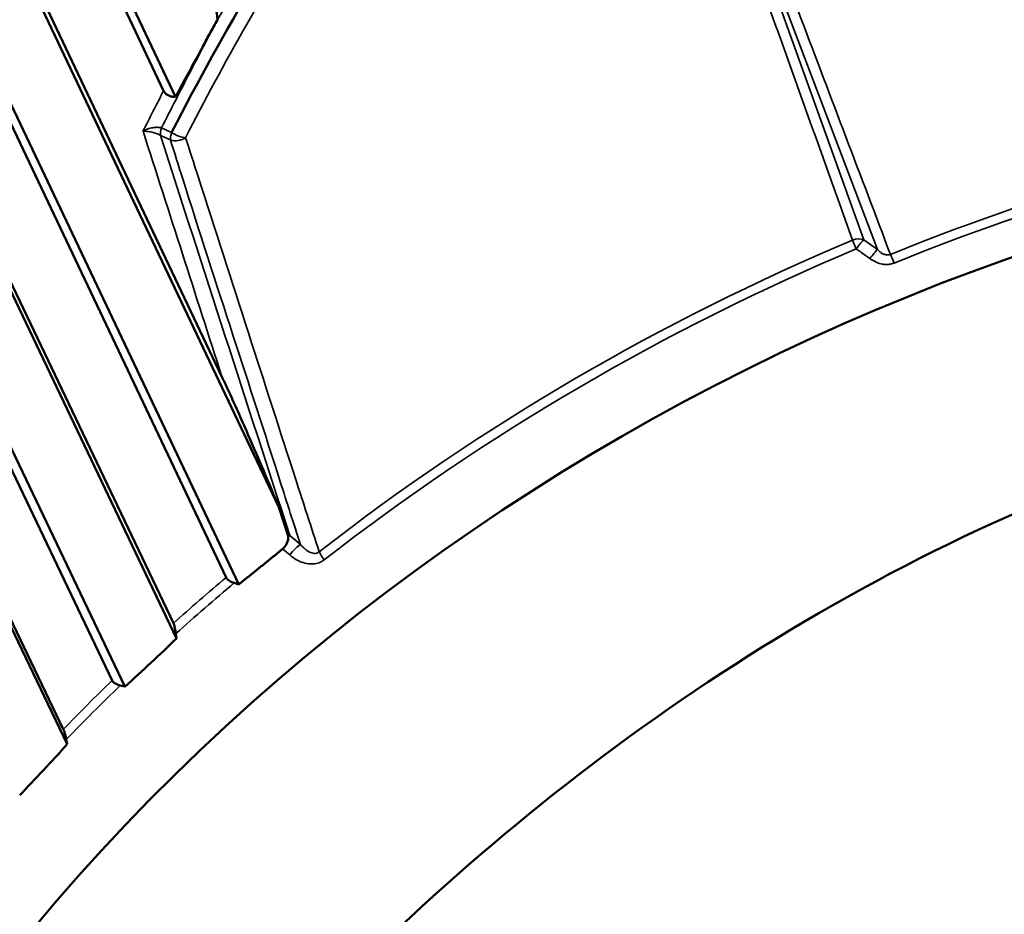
# Model space of a CAD drawing. Header units: millimetres. Extents: x 0 to 2239, y -60 to 841.
# Tile 107 of 165: x 1048.5 to 1051.89, y 206.88 to 209.96. Entities that reach past the tile are written whole.
import ezdxf

# ---------------------------------------------------------------- set-up
doc = ezdxf.new("R2010")
doc.units = ezdxf.units.MM
doc.layers.add('Sichtbar (ISO)', color=7, linetype='Continuous', lineweight=50)
doc.layers.add('Sichtbar schmal (ISO)', color=7, linetype='Continuous', lineweight=35)

msp = doc.modelspace()

# ---------------------------------------------------------------- linework, layer by layer
at = {"layer": 'Sichtbar (ISO)'}
for p, q in [((1048.9952, 209.7148), (1047.3885, 213.1208)), ((1049.0362, 209.6935), (1047.4194, 213.1206)), ((1047.1858, 212.9671), (1049.1959, 208.7304)), ((1049.3919, 208.2816), (1047.1816, 212.9403)), ((1049.2538, 208.0162), (1046.991, 212.7854)), ((1049.2102, 208.0398), (1046.9596, 212.7833)), ((1046.7696, 212.6178), (1049.0291, 207.8821)), ((1049.0398, 207.8298), (1046.768, 212.5912)), ((1048.8182, 207.6854), (1046.5587, 212.4211)), ((1048.8621, 207.6641), (1046.5903, 212.4255)), ((1046.3826, 212.245), (1048.6503, 207.5175)), ((1048.6637, 207.4657), (1046.3837, 212.2188)), ((1049.3919, 208.2816), (1049.4231, 208.1861)), ((1049.2381, 208.0212), (1049.2538, 208.0162)), ((1049.0398, 207.8298), (1049.0376, 207.8466)), ((1048.8463, 207.6681), (1048.8621, 207.6641)), ((1048.6637, 207.4657), (1048.6605, 207.4823))]:
    msp.add_line(p, q, dxfattribs=at)
for centre, major_axis, ratio, start_param, end_param in [((1053.2896, 204.3472), (-5.711, -2.6505), 0.788675, 2.822009, 6.594584), ((1049.3762, 208.1715), (0.0402, 0.0303), 0.870887, 4.762196, 5.768361), ((1049.3894, 208.1616), (0.0292, 0.0317), 0.599084, 5.768959, 5.959427), ((1047.2159, 211.3834), (3.8662, 5.1285), 0.581579, 4.399161, 4.438089), ((1046.8405, 211.0081), (3.3592, 5.4741), 0.560191, 4.346008, 4.384936)]:
    msp.add_ellipse(centre, major_axis=major_axis, ratio=ratio, start_param=start_param, end_param=end_param, dxfattribs=at)
msp.add_ellipse((1054.1311, 202.534), major_axis=(4.9435, 2.2943), ratio=0.788675, dxfattribs=at)
for points, knots in [([(1056.2194, 213.7718), (1055.9847, 214.2774), (1055.6476, 214.7352), (1054.8021, 215.5102), (1054.2934, 215.8268), (1053.1544, 216.2877), (1052.5236, 216.431), (1051.2041, 216.5289), (1050.5155, 216.483), (1049.1507, 216.2064), (1048.4749, 215.9757), (1047.2045, 215.3527), (1046.6102, 214.9606), (1045.5635, 214.0542), (1045.1112, 213.5401), (1044.3951, 212.4419), (1044.1312, 211.858), (1043.8197, 210.6803), (1043.7716, 210.0867), (1043.8846, 209.0549), (1044.0083, 208.6084), (1044.2007, 208.1939)], [3.492472, 3.492472, 3.492472, 3.492472, 3.809585, 3.809585, 4.127835, 4.127835, 4.447926, 4.447926, 4.769018, 4.769018, 5.090415, 5.090415, 5.41186, 5.41186, 5.733233, 5.733233, 6.054217, 6.054217, 6.374033, 6.374033, 6.634065, 6.634065, 6.634065, 6.634065]), ([(1049.1804, 209.9592), (1049.179, 209.9742), (1049.1773, 209.9886), (1049.1737, 210.0071), (1049.1724, 210.0129), (1049.1696, 210.0224), (1049.1681, 210.0265), (1049.1666, 210.0299)], [0.0003224, 0.0003224, 0.0003224, 0.0003224, 0.00927884, 0.00927884, 0.0134864, 0.0134864, 0.01706187, 0.01706187, 0.01706187, 0.01706187]), ([(1049.1804, 209.9592), (1049.1712, 209.9431), (1049.1621, 209.9264), (1049.1445, 209.8938), (1049.1355, 209.877), (1049.1205, 209.8494), (1049.1144, 209.838), (1049.0969, 209.8056), (1049.0849, 209.7834), (1049.0612, 209.7396), (1049.0485, 209.7162), (1049.0362, 209.6935)], [-0.06618874, -0.06618874, -0.06618874, -0.06618874, -0.05388238, -0.05388238, -0.04152034, -0.04152034, -0.03296767, -0.03296767, -0.01695507, -0.01695507, -0.00000093, -0.00000093, -0.00000093, -0.00000093]), ([(1048.9952, 209.7148), (1048.997, 209.7111), (1048.9995, 209.7078), (1049.0049, 209.7028), (1049.0076, 209.7009), (1049.0138, 209.6977), (1049.0171, 209.6964), (1049.0231, 209.6948), (1049.0257, 209.6943), (1049.0309, 209.6937), (1049.0336, 209.6935), (1049.0362, 209.6935)], [0.000001, 0.000001, 0.000001, 0.000001, 0.00393795, 0.00393795, 0.00669198, 0.00669198, 0.00934971, 0.00934971, 0.01126146, 0.01126146, 0.0132699, 0.0132699, 0.0132699, 0.0132699]), ([(1057.2931, 207.833), (1056.9007, 208.1047), (1056.4681, 208.3305), (1055.4591, 208.6779), (1054.8819, 208.7803), (1053.9967, 208.7803), (1053.7127, 208.7586), (1053.1446, 208.6681), (1052.8609, 208.5996), (1052.011, 208.3294), (1051.4662, 208.0652), (1050.4654, 207.4221), (1050.0165, 207.0513), (1049.6103, 206.6445)], [0.000001, 0.000001, 0.000001, 0.000001, 0.345055, 0.345055, 0.730328, 0.730328, 0.907196, 0.907196, 1.083674, 1.083674, 1.445653, 1.445653, 1.801204, 1.801204, 1.801204, 1.801204]), ([(1049.3919, 208.2816), (1049.3581, 208.3639), (1049.322, 208.4491), (1049.2621, 208.586), (1049.2385, 208.6389), (1049.2088, 208.7032), (1049.2023, 208.7169), (1049.1959, 208.7304)], [-0.1731541, -0.1731541, -0.1731541, -0.1731541, -0.0976685, -0.0976685, -0.0488343, -0.0488343, -0.0352948, -0.0352948, -0.0352948, -0.0352948]), ([(1049.2102, 208.0398), (1049.2117, 208.0368), (1049.2147, 208.0335), (1049.2224, 208.0277), (1049.2288, 208.0245), (1049.2358, 208.022), (1049.237, 208.0216), (1049.2381, 208.0212)], [-0.071182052, -0.071182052, -0.071182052, -0.071182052, -0.068033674, -0.068033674, -0.064108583, -0.064108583, -0.063368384, -0.063368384, -0.063368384, -0.063368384]), ([(1049.0376, 207.8466), (1049.0374, 207.8479), (1049.0373, 207.8491), (1049.0362, 207.8568), (1049.0347, 207.8643), (1049.0321, 207.8744), (1049.0305, 207.8791), (1049.0291, 207.8821)], [-0.007986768, -0.007986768, -0.007986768, -0.007986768, -0.00724657, -0.00724657, -0.003321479, -0.003321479, -0.000173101, -0.000173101, -0.000173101, -0.000173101]), ([(1048.8182, 207.6854), (1048.8197, 207.6824), (1048.8227, 207.6791), (1048.8304, 207.6737), (1048.8369, 207.6709), (1048.8439, 207.6688), (1048.8451, 207.6684), (1048.8463, 207.6681)], [-0.071182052, -0.071182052, -0.071182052, -0.071182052, -0.068033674, -0.068033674, -0.064108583, -0.064108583, -0.063368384, -0.063368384, -0.063368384, -0.063368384]), ([(1048.6605, 207.4823), (1048.6602, 207.4836), (1048.66, 207.4848), (1048.6584, 207.4924), (1048.6566, 207.4998), (1048.6535, 207.5099), (1048.6518, 207.5145), (1048.6503, 207.5175)], [-0.007986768, -0.007986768, -0.007986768, -0.007986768, -0.00724657, -0.00724657, -0.003321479, -0.003321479, -0.000173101, -0.000173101, -0.000173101, -0.000173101]), ([(1057.9008, 206.3813), (1057.5177, 206.6465), (1057.0774, 206.854), (1056.436, 207.0414), (1056.2717, 207.0808), (1055.4661, 207.2326), (1054.7835, 207.2405), (1053.4098, 207.0266), (1052.7284, 206.8064), (1051.9256, 206.4046), (1051.7626, 206.3146), (1051.1262, 205.9302), (1050.6893, 205.5883), (1050.3083, 205.2067)], [0.000001, 0.000001, 0.000001, 0.000001, 0.336889, 0.336889, 0.448865, 0.448865, 0.874126, 0.874126, 1.299358, 1.299358, 1.410685, 1.410685, 1.745596, 1.745596, 1.745596, 1.745596])]:
    msp.add_open_spline(points, degree=3, knots=knots, dxfattribs=at)
msp.add_open_spline([(1049.8531, 210.8812), (1049.7483, 210.7509), (1049.6049, 210.5526), (1049.3002, 210.0882), (1049.1164, 209.7527), (1049.0228, 209.5714)], degree=3, dxfattribs=at)
msp.add_rational_spline([(1049.2538, 208.0162), (1049.3296, 208.0762), (1049.4045, 208.138)], [1.69312184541, 1.69337500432, 1.69322830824], degree=2, dxfattribs=at)
at = {"layer": 'Sichtbar schmal (ISO)'}
for p, q in [((1051.4042, 209.2023), (1050.7916, 210.9097)), ((1050.7923, 210.9078), (1051.4511, 209.1685)), ((1049.0228, 209.5714), (1048.9881, 209.5872)), ((1049.0188, 209.5457), (1048.9846, 209.5612)), ((1051.4511, 209.1685), (1051.4042, 209.2023)), ((1049.466, 208.1537), (1049.4295, 208.1844)), ((1049.4293, 208.1173), (1049.4045, 208.138))]:
    msp.add_line(p, q, dxfattribs=at)
for centre, major_axis, ratio, start_param, end_param in [((1050.21, 210.9828), (6.0094, 2.789), 0.788675, 0, 3.141593), ((1050.9347, 209.4213), (-6.0094, -2.789), 0.788675, 3.361853, 6.080738), ((1053.2578, 204.4157), (5.8051, 2.6941), 0.788675, 0.930913, 1.508921), ((1053.2666, 204.3968), (-5.7918, -2.688), 0.788675, 4.072505, 4.650514), ((1526.1833, -266.1775), (478.0211, -697.5753), 0.237237, 3.81274, 3.814355), ((1049.0095, 209.5979), (-0.0201, -0.0458), 0.329932, 5.088797, 5.770061), ((1049.044, 209.5822), (0.0207, 0.0455), 0.319473, 1.951441, 2.632824), ((1706.4269, -18.4306), (-643.6952, 444.0067), 0.461565, 0.540172, 0.54302), ((1049.044, 209.5822), (0.0476, 0.0152), 0.761518, 3.934163, 5.062668), ((1053.2402, 204.4537), (5.8663, 2.7225), 0.788675, 1.524707, 1.855742), ((1051.3798, 209.1646), (-0.047, -0.0169), 0.778217, 3.91774, 4.735493), ((1051.3798, 209.1646), (-0.0194, 0.0461), 0.028326, 4.836157, 5.604102), ((1053.2491, 204.4344), (-5.853, -2.7164), 0.788675, 4.6663, 4.997335), ((1051.4262, 209.1309), (0.0293, 0.0405), 0.089575, 0.45207, 1.47975), ((1051.5094, 209.1157), (0.0188, -0.0463), 0.03802, 1.694978, 2.450705), ((1049.4043, 208.1478), (-0.0476, -0.0154), 0.759497, 3.930489, 4.076265), ((1049.4043, 208.1478), (-0.0322, -0.0383), 0.179174, 3.629924, 3.854109), ((1049.4408, 208.1172), (0.0322, 0.0383), 0.179174, 0.488338, 1.717898), ((1049.559, 208.1004), (0.0307, -0.0395), 0.172829, 3.80134, 4.569285), ((1053.2156, 204.5067), (5.9525, 2.7625), 0.788675, 1.903912, 1.941372), ((1053.2245, 204.4874), (-5.9392, -2.7564), 0.788675, 5.043456, 5.085013), ((1053.2156, 204.5067), (5.9525, 2.7625), 0.788675, 1.986585, 2.024045), ((1053.2245, 204.4874), (-5.9392, -2.7564), 0.788675, 5.126129, 5.167686)]:
    msp.add_ellipse(centre, major_axis=major_axis, ratio=ratio, start_param=start_param, end_param=end_param, dxfattribs=at)
for points, knots in [([(1051.4961, 209.1518), (1051.3937, 209.4218), (1051.1894, 209.9611), (1050.8834, 210.7686), (1050.6801, 211.3052), (1050.5785, 211.5734)], [0.0000059, 0.0000059, 0.0000059, 0.0000059, 0.3333333, 0.6666667, 1, 1, 1, 1]), ([(1049.0712, 209.5533), (1049.1369, 209.6829), (1049.2055, 209.8105), (1049.2772, 209.9359), (1049.3553, 210.0728), (1049.4369, 210.207), (1049.5223, 210.3383), (1049.597, 210.453), (1049.6744, 210.5655), (1049.7549, 210.6755), (1049.8254, 210.7719), (1049.8981, 210.8663), (1049.9732, 210.9585), (1050.0394, 211.0398), (1050.1074, 211.1194), (1050.1773, 211.197), (1050.2389, 211.2654), (1050.3018, 211.3323), (1050.3664, 211.3976), (1050.4189, 211.4507), (1050.4724, 211.5028), (1050.527, 211.5536)], [0, 0, 0, 0, 0.1726548, 0.1726548, 0.1726548, 0.3609326, 0.3609326, 0.3609326, 0.5255221, 0.5255221, 0.5255221, 0.6697869, 0.6697869, 0.6697869, 0.7969709, 0.7969709, 0.7969709, 0.908883, 0.908883, 0.908883, 1, 1, 1, 1]), ([(1050.7539, 210.9089), (1050.8221, 210.7179), (1050.9583, 210.337), (1051.1629, 209.7679), (1051.2981, 209.3895), (1051.3656, 209.2008)], [0, 0, 0, 0, 0.3333333, 0.6666667, 1, 1, 1, 1]), ([(1049.1804, 209.9592), (1049.2112, 210.0115), (1049.242, 210.0628), (1049.2718, 210.1131), (1049.3015, 210.1634), (1049.3302, 210.2128), (1049.3586, 210.2612)], [0.0000089, 0.0000089, 0.0000089, 0.0000089, 0.5, 0.5, 0.5, 0.9993703, 0.9993703, 0.9993703, 0.9993703]), ([(1048.9881, 209.5872), (1049.0206, 209.6516), (1049.0532, 209.7146), (1049.0852, 209.7766), (1049.1173, 209.8386), (1049.1487, 209.8995), (1049.1804, 209.9592)], [0, 0, 0, 0, 0.5, 0.5, 0.5, 1, 1, 1, 1]), ([(1048.9881, 209.5872), (1048.9857, 209.5877), (1048.9831, 209.5882), (1048.9804, 209.5885), (1048.978, 209.5888), (1048.9755, 209.589), (1048.973, 209.5891), (1048.9715, 209.5891), (1048.9701, 209.5891), (1048.9686, 209.589), (1048.9676, 209.589), (1048.9666, 209.5889), (1048.9656, 209.5889), (1048.963, 209.5887), (1048.9604, 209.5883), (1048.9577, 209.5878), (1048.955, 209.5873), (1048.9523, 209.5867), (1048.9494, 209.5859), (1048.9489, 209.5858), (1048.9484, 209.5857), (1048.9479, 209.5855), (1048.9457, 209.5849), (1048.9434, 209.5842), (1048.9411, 209.5833), (1048.9383, 209.5823), (1048.9355, 209.5812), (1048.9327, 209.5799), (1048.9299, 209.5785), (1048.9271, 209.577), (1048.9244, 209.5753)], [0, 0, 0, 0, 0.1368437, 0.1368437, 0.1368437, 0.2613763, 0.2613763, 0.2613763, 0.3333333, 0.3333333, 0.3333333, 0.3844232, 0.3844232, 0.3844232, 0.514171, 0.514171, 0.514171, 0.6442706, 0.6442706, 0.6442706, 0.6666667, 0.6666667, 0.6666667, 0.7659252, 0.7659252, 0.7659252, 0.8821559, 0.8821559, 0.8821559, 1, 1, 1, 1]), ([(1048.9244, 209.5753), (1048.9269, 209.5755), (1048.9295, 209.5755), (1048.9321, 209.5754), (1048.9346, 209.5753), (1048.9372, 209.5752), (1048.9398, 209.5749), (1048.9424, 209.5746), (1048.945, 209.5743), (1048.9477, 209.5738), (1048.9502, 209.5734), (1048.9528, 209.5728), (1048.9554, 209.5722), (1048.9579, 209.5716), (1048.9604, 209.5709), (1048.9629, 209.5702), (1048.9652, 209.5695), (1048.9676, 209.5687), (1048.9699, 209.5678), (1048.9723, 209.5669), (1048.9747, 209.566), (1048.977, 209.565), (1048.9796, 209.5638), (1048.9822, 209.5625), (1048.9846, 209.5612)], [0, 0, 0, 0, 0.139638, 0.139638, 0.139638, 0.271564, 0.271564, 0.271564, 0.399448, 0.399448, 0.399448, 0.523241, 0.523241, 0.523241, 0.64035, 0.64035, 0.64035, 0.752795, 0.752795, 0.752795, 0.869002, 0.869002, 0.869002, 1, 1, 1, 1]), ([(1049.0228, 209.5714), (1049.0299, 209.5666), (1049.0388, 209.562), (1049.0475, 209.5587), (1049.0562, 209.5555), (1049.0647, 209.5536), (1049.0712, 209.5533)], [0, 0, 0, 0, 0.5, 0.5, 0.5, 0.9999998, 0.9999998, 0.9999998, 0.9999998]), ([(1049.0188, 209.5457), (1049.033, 209.5011), (1049.1033, 209.2767), (1049.2307, 208.884), (1049.3666, 208.4642), (1049.4427, 208.2256), (1049.466, 208.1537)], [0, 0, 0, 0, 0.096072, 0.485137, 0.845313, 1, 1, 1, 1]), ([(1049.5306, 208.1284), (1049.5036, 208.2114), (1049.4767, 208.2945), (1049.4498, 208.3776), (1049.3958, 208.5447), (1049.3418, 208.7117), (1049.288, 208.8787), (1049.2299, 209.0591), (1049.1719, 209.2395), (1049.114, 209.4198), (1049.0997, 209.4643), (1049.0855, 209.5088), (1049.0712, 209.5533)], [0, 0, 0, 0, 0.1748053, 0.1748053, 0.1748053, 0.5264095, 0.5264095, 0.5264095, 0.9062147, 0.9062147, 0.9062147, 1, 1, 1, 1]), ([(1051.4042, 209.2023), (1051.4023, 209.2006), (1051.4004, 209.198), (1051.3979, 209.1949), (1051.3953, 209.1919), (1051.3922, 209.1882), (1051.3889, 209.1841), (1051.3856, 209.18), (1051.3822, 209.1755), (1051.3787, 209.1708)], [0, 0, 0, 0, 0.3333333, 0.3333333, 0.3333333, 0.6666667, 0.6666667, 0.6666667, 1, 1, 1, 1]), ([(1051.3787, 209.1708), (1051.3839, 209.1671), (1051.3891, 209.1634), (1051.3943, 209.1596), (1051.3994, 209.1559), (1051.4046, 209.1521), (1051.4098, 209.1484), (1051.4149, 209.1447), (1051.4201, 209.141), (1051.4253, 209.1372)], [0, 0, 0, 0, 0.3333333, 0.3333333, 0.3333333, 0.6666667, 0.6666667, 0.6666667, 1, 1, 1, 1]), ([(1051.4961, 209.1518), (1051.4952, 209.1514), (1051.4935, 209.1508), (1051.4908, 209.1502), (1051.4881, 209.1499), (1051.4852, 209.1498), (1051.482, 209.1501), (1051.4784, 209.1509), (1051.4745, 209.1521), (1051.4702, 209.154), (1051.4657, 209.1565), (1051.461, 209.1597), (1051.456, 209.1637), (1051.4527, 209.1669), (1051.4511, 209.1685)], [0.0000011, 0.0000011, 0.0000011, 0.0000011, 0.0634386, 0.1216764, 0.1793796, 0.2412712, 0.3092299, 0.3844116, 0.4669793, 0.5569727, 0.6547361, 0.7607816, 0.8755265, 1, 1, 1, 1]), ([(1051.5088, 209.1221), (1051.507, 209.1214), (1051.5052, 209.1208), (1051.5034, 209.1203), (1051.5017, 209.1197), (1051.5, 209.1193), (1051.4983, 209.1189), (1051.4966, 209.1185), (1051.4948, 209.1182), (1051.4931, 209.1179), (1051.4913, 209.1176), (1051.4894, 209.1174), (1051.4876, 209.1173), (1051.4865, 209.1172), (1051.4854, 209.1171), (1051.4843, 209.117), (1051.4833, 209.117), (1051.4824, 209.1169), (1051.4814, 209.1169), (1051.4792, 209.1169), (1051.4769, 209.117), (1051.4747, 209.1172), (1051.4723, 209.1174), (1051.4699, 209.1177), (1051.4673, 209.1182), (1051.4646, 209.1187), (1051.4618, 209.1194), (1051.4588, 209.1204), (1051.4565, 209.1212), (1051.4541, 209.1221), (1051.4515, 209.1232), (1051.4489, 209.1243), (1051.4461, 209.1256), (1051.4432, 209.1271), (1051.4404, 209.1285), (1051.4375, 209.13), (1051.4345, 209.1317), (1051.4315, 209.1334), (1051.4284, 209.1353), (1051.4253, 209.1372)], [0, 0, 0, 0, 0.074819, 0.074819, 0.074819, 0.14416, 0.14416, 0.14416, 0.213595, 0.213595, 0.213595, 0.289009, 0.289009, 0.289009, 0.333333, 0.333333, 0.333333, 0.373147, 0.373147, 0.373147, 0.466287, 0.466287, 0.466287, 0.563045, 0.563045, 0.563045, 0.666667, 0.666667, 0.666667, 0.74711, 0.74711, 0.74711, 0.832746, 0.832746, 0.832746, 0.916508, 0.916508, 0.916508, 1, 1, 1, 1]), ([(1049.5306, 208.1284), (1049.528, 208.1262), (1049.5226, 208.1232), (1049.5139, 208.1223), (1049.5055, 208.1238), (1049.4973, 208.1271), (1049.4893, 208.1318), (1049.4814, 208.1378), (1049.4736, 208.1452), (1049.4685, 208.1507), (1049.466, 208.1537)], [0, 0, 0, 0, 0.1454496, 0.2714145, 0.3881844, 0.5037623, 0.6205557, 0.7402674, 0.8658893, 0.9999841, 0.9999841, 0.9999841, 0.9999841])]:
    msp.add_open_spline(points, degree=3, knots=knots, dxfattribs=at)
for points in [[(1048.9952, 209.7148), (1048.9714, 209.6686), (1048.9475, 209.6221), (1048.9244, 209.5753)], [(1049.5479, 208.1008), (1049.5437, 208.0975), (1049.5345, 208.0919), (1049.5176, 208.0866), (1049.498, 208.0857), (1049.4762, 208.0899), (1049.4529, 208.0999), (1049.4371, 208.1107), (1049.4293, 208.1173)]]:
    msp.add_open_spline(points, degree=3, dxfattribs=at)

doc.saveas('drawing.dxf')
